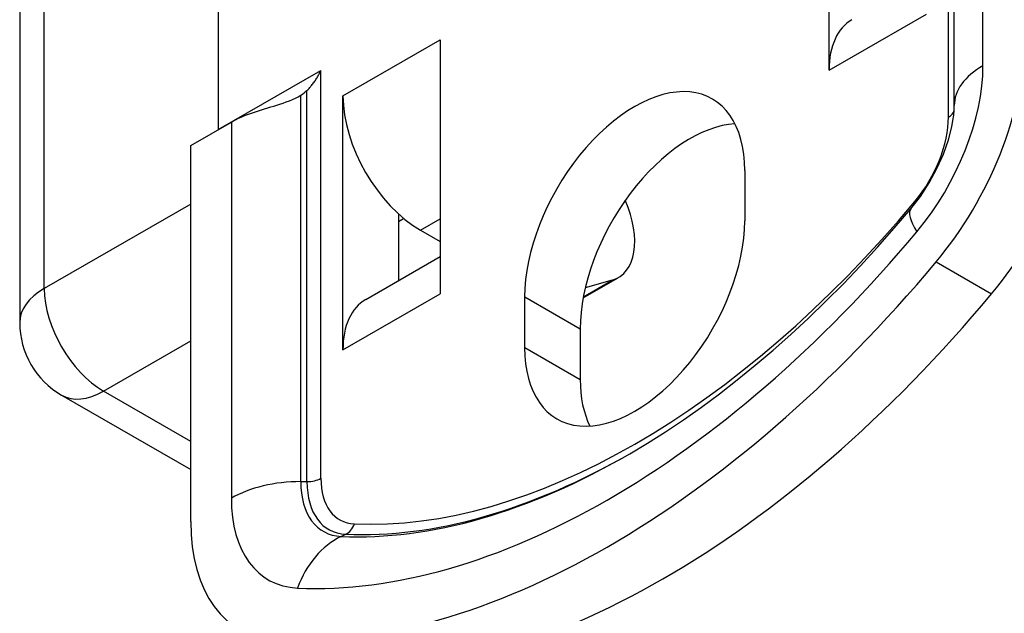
# Model space of a CAD drawing. Header units: inches. Extents: x 45 to 53.6, y 15.4 to 27.
# Tile 2 of 25: x 45 to 46, y 17.5 to 18.1. Entities that reach past the tile are written whole.
import ezdxf

# ---------------------------------------------------------------- set-up
doc = ezdxf.new("R2010")
doc.units = ezdxf.units.IN
doc.header["$MEASUREMENT"] = 0
doc.layers.add('Visible Edges(ANSI)', color=7, linetype='Continuous', lineweight=25)
doc.layers.add('Visible Tangent Edges(ANSI)', color=7, linetype='Continuous', lineweight=25)

msp = doc.modelspace()

# ---------------------------------------------------------------- linework, layer by layer
at = {"layer": 'Visible Edges(ANSI)'}
for p, q in [((45.03347, 24.18241), (45.03347, 17.77938)), ((45.97051, 17.99721), (45.97051, 18.38503)), ((45.23252, 18.32806), (45.23252, 17.97324)), ((45.84498, 18.03287), (45.84498, 18.28753)), ((45.45516, 18.06305), (45.45523, 18.06309)), ((45.45516, 18.06305), (45.45523, 18.06302)), ((45.45523, 18.06309), (45.45523, 17.80843)), ((45.84505, 18.03291), (45.84498, 18.03287)), ((45.35751, 18.00682), (45.35758, 18.00686)), ((45.35751, 17.75215), (45.35751, 18.00682)), ((45.35751, 18.00682), (45.35758, 18.00678)), ((45.20494, 17.95724), (45.24571, 17.98071)), ((45.20494, 17.57983), (45.20494, 17.95724)), ((45.76041, 17.93226), (45.76041, 17.88156)), ((45.41319, 17.88864), (45.41319, 17.82157)), ((45.43536, 17.87214), (45.45523, 17.86069)), ((45.38047, 17.80273), (45.45523, 17.84578)), ((45.59844, 17.80424), (45.6337, 17.82455)), ((45.6276, 17.82198), (45.60055, 17.81432)), ((45.45523, 17.80843), (45.45516, 17.80839)), ((45.5398, 17.75451), (45.5398, 17.80521)), ((45.59547, 17.77315), (45.59547, 17.72245)), ((45.35758, 17.7522), (45.35751, 17.75215)), ((45.07555, 17.70659), (45.20494, 17.63208))]:
    msp.add_line(p, q, dxfattribs=at)
at = {"layer": 'Visible Edges(ANSI)', "flags": 128}
for points in [[(45.32154, 18.01251), (45.32222, 18.01316), (45.32289, 18.01383), (45.32356, 18.01453), (45.32423, 18.01525), (45.32489, 18.01599), (45.32555, 18.01674), (45.3262, 18.01752), (45.32684, 18.01832), (45.32748, 18.01913), (45.3281, 18.01996), (45.32872, 18.0208), (45.32932, 18.02166), (45.32991, 18.02253), (45.33049, 18.02341), (45.33106, 18.0243), (45.33161, 18.0252), (45.33215, 18.02611), (45.33267, 18.02702), (45.33318, 18.02794), (45.33367, 18.02885), (45.33414, 18.02977), (45.3346, 18.03069), (45.33504, 18.03161), (45.33546, 18.03252)], [(45.24571, 17.98071), (45.24801, 17.98199), (45.25042, 17.98324), (45.25294, 17.98447), (45.25555, 17.98566), (45.25826, 17.98683), (45.26105, 17.98796), (45.26392, 17.98905), (45.26685, 17.9901), (45.26984, 17.99112), (45.27288, 17.9921), (45.27594, 17.99306), (45.27902, 17.99401), (45.28211, 17.99493), (45.28518, 17.99585), (45.28823, 17.99677), (45.29125, 17.9977), (45.29437, 17.99869), (45.29758, 17.99976), (45.30081, 18.00091), (45.304, 18.00213), (45.30708, 18.00341), (45.30998, 18.00475), (45.31269, 18.00617), (45.31531, 18.00772)], [(45.92704, 17.89369), (45.93657, 17.90611), (45.94539, 17.91972), (45.95317, 17.93404), (45.95965, 17.94858), (45.96464, 17.96277), (45.96807, 17.97603), (45.9692, 17.98211), (45.96996, 17.98772), (45.97038, 17.99279), (45.97051, 17.99721)], [(45.64526, 17.64795), (45.66311, 17.65862), (45.68103, 17.66998), (45.69901, 17.68201), (45.71702, 17.6947), (45.73503, 17.70804), (45.75302, 17.72202), (45.77097, 17.73663), (45.78886, 17.75185), (45.80666, 17.76767), (45.82435, 17.78407), (45.84191, 17.80103), (45.85932, 17.81854), (45.87656, 17.83658), (45.8936, 17.85513), (45.91044, 17.87418), (45.92704, 17.89369)]]:
    msp.add_lwpolyline(points, dxfattribs=at)
at = {"layer": 'Visible Edges(ANSI)'}
msp.add_arc((45.11747, 17.77938), 0.084, 180, 240.06401, dxfattribs=at)
for centre, major_axis, start_param, end_param in [((45.92283, 17.98812), (-0.05489, 0.09532), 0, 0.787332), ((45.53294, 18.01826), (0.05489, -0.09532), 3.928925, 3.971568), ((45.87323, 17.96467), (-0.11777, -0.20451), 1.277291, 2.354261), ((45.92891, 17.93261), (0.11777, 0.20451), 4.418884, 5.495853), ((45.27454, 18.0292), (0.05515, 0), 5.544243, 5.732495), ((45.6501, 17.86874), (0.07785, 0.13519), 5.495853, 8.637446), ((45.43536, 17.96207), (-0.05489, 0.09532), 0.787332, 2.358128), ((45.70578, 17.83667), (0.07785, 0.13519), 0.36422, 2.354261), ((45.20494, 17.98912), (0.01946, -0.0338), 0.783464, 0.787332), ((45.59428, 17.89301), (0.03942, -0.06846), 6.138763, 7.660101), ((45.6501, 17.81804), (-0.07785, -0.13519), 5.495853, 8.637446), ((45.62253, 18.35876), (-0.49105, -0.85272), 0.289638, 1.277291), ((45.53294, 17.7636), (-0.05489, 0.09532), 0.744688, 0.787332), ((45.67821, 18.3267), (-0.49105, -0.85272), 0.289638, 1.277291), ((45.43536, 17.7074), (-0.05489, 0.09532), 0, 0.787332), ((45.70578, 17.78597), (-0.07785, -0.13519), 5.495853, 5.918966), ((45.37182, 17.67593), (-0.11777, -0.20451), 5.495853, 6.572823)]:
    msp.add_ellipse(centre, major_axis=major_axis, ratio=0.578093, start_param=start_param, end_param=end_param, dxfattribs=at)
at = {"layer": 'Visible Tangent Edges(ANSI)'}
for p, q in [((45.05807, 17.81359), (45.05807, 24.21662)), ((45.99934, 18.03729), (45.99934, 18.4147)), ((45.96475, 17.98561), (45.96475, 18.3949)), ((45.84505, 18.03291), (45.94263, 18.0891)), ((45.35758, 18.00686), (45.45516, 18.06305)), ((45.23252, 17.97324), (45.33546, 18.03252)), ((45.33546, 17.62323), (45.33546, 18.03252)), ((45.31531, 17.61991), (45.31531, 18.00772)), ((45.32154, 17.61991), (45.32154, 18.01251)), ((45.24571, 17.98071), (45.24571, 17.60331)), ((45.20494, 17.89817), (45.05807, 17.81359)), ((45.41319, 17.881), (45.41845, 17.88403)), ((45.43536, 17.87214), (45.45523, 17.88358)), ((45.95233, 17.84033), (46.00801, 17.80827)), ((45.59864, 17.80531), (45.6276, 17.82198)), ((45.35758, 17.7522), (45.45516, 17.80839)), ((45.5398, 17.80521), (45.59547, 17.77315)), ((45.11747, 17.71071), (45.20494, 17.76108)), ((45.5398, 17.75451), (45.59547, 17.72245)), ((45.20494, 17.66033), (45.11747, 17.71071)), ((45.31531, 17.61991), (45.32154, 17.61991)), ((45.35576, 17.56492), (45.36035, 17.56714))]:
    msp.add_line(p, q, dxfattribs=at)
for centre, major_axis, ratio, start_param, end_param in [((45.87323, 17.96467), (0.089, 0.15455), 0.578093, 4.418884, 5.495853), ((46.06894, 17.99721), (-0.09843, 0), 0.575862, 5.497787, 6.283185), ((45.95083, 17.99363), (0.01969, 0), 0.575862, 5.497787, 6.152614), ((45.90081, 17.94879), (-0.04512, -0.07836), 0.578093, 1.277291, 2.354261), ((45.6501, 18.34288), (-0.4184, -0.72656), 0.578093, 0.289638, 1.277291), ((45.9172, 17.90917), (-0.01511, 0.01261), 0.236068, 3.638116, 3.778743), ((46.00261, 17.83063), (-0.07557, 0.06306), 0.236068, 0, 0.63715), ((45.62253, 18.35876), (-0.46228, -0.80275), 0.578093, 0.289638, 1.277291), ((45.11747, 17.77938), (-0.084, 0), 0.575862, 5.497787, 6.283185), ((45.11747, 17.77938), (0.04192, -0.07279), 0.578093, 3.928925, 5.499721), ((45.11747, 17.77938), (-0.04192, -0.07279), 0.578093, 0, 0.783464), ((45.64291, 18.34702), (-0.42754, -0.74244), 0.578093, 0.289638, 0.787332), ((45.64603, 18.34523), (-0.42535, -0.73862), 0.578093, 0.289638, 0.784734), ((45.32154, 17.63124), (0.01969, 0), 0.575862, 4.712389, 5.497787), ((45.3994, 17.66005), (-0.04512, -0.07836), 0.578093, 5.495853, 6.572823), ((45.31531, 17.56323), (0.09843, 0), 0.575862, 1.570796, 2.356194), ((45.39221, 17.66419), (-0.05427, -0.09424), 0.578093, 5.495853, 6.572823), ((45.39532, 17.66239), (-0.05207, -0.09042), 0.578093, 5.495853, 6.572823), ((45.37182, 17.67593), (-0.089, -0.15455), 0.578093, 5.495853, 6.572823), ((45.35517, 17.58552), (0.00091, 0.01966), 0.781984, 3.543791, 4.329189), ((45.38164, 17.47304), (0.00457, 0.09832), 0.781984, 0.402198, 1.187597)]:
    msp.add_ellipse(centre, major_axis=major_axis, ratio=ratio, start_param=start_param, end_param=end_param, dxfattribs=at)

doc.saveas('drawing.dxf')
